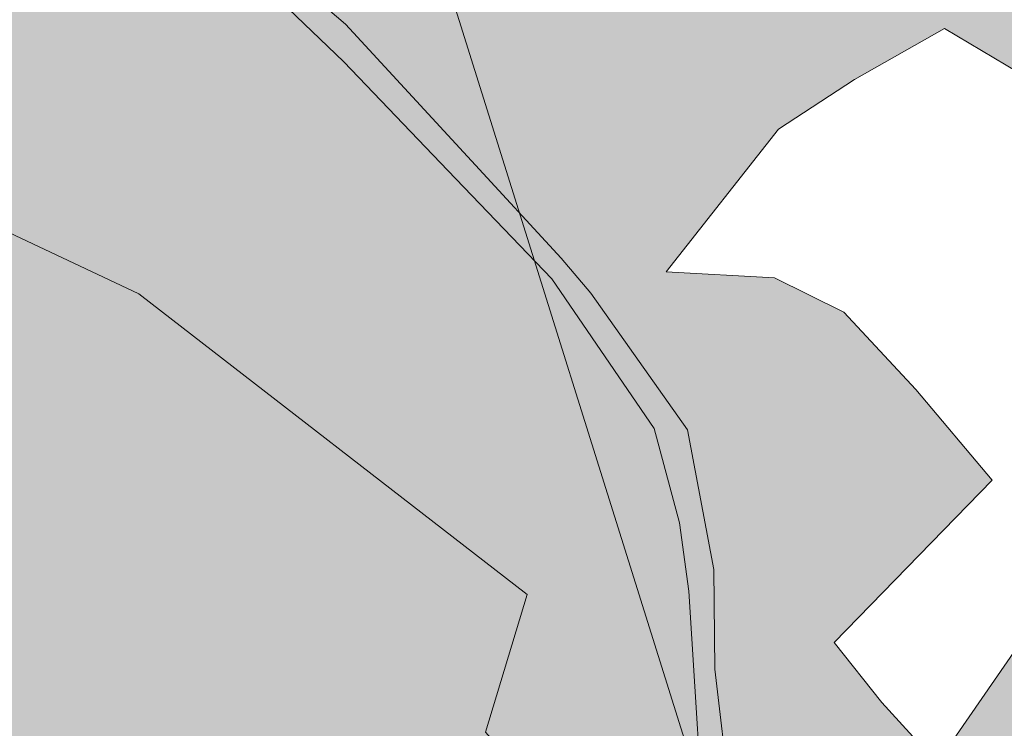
# Model space of a CAD drawing. Extents: x 79970 to 81059, y 427251 to 429196.
# Tile 198 of 250: x 80926 to 80968, y 428137 to 428167. Entities that reach past the tile are written whole.
import ezdxf

# ---------------------------------------------------------------- set-up
doc = ezdxf.new("R2010")
doc.units = 0
doc.header["$LTSCALE"] = 0.5
for name, color, linetype, lineweight in [('B-WE-GR-BEPLANTING_CULTUUR_BOSPLANTSOEN-GV', 90, 'Continuous', 18), ('B-WE-OG-TERREIN_CULTUURSCHEIDING-GV', 7, 'Continuous', 18), ('B-WE-VH-VERHARDING_BETONSTRAATSTEEN-GV', 252, 'Continuous', 18), ('B-WE-VH-VERHARDING_HALFVERHARDING-GV', 252, 'Continuous', 18)]:
    doc.layers.add(name, color=color, linetype=linetype, lineweight=lineweight)
for name, color, linetype, lineweight, true_color in [('B-WE-GR-BEPLANTING_CULTUUR_BOSPLANTSOEN-V', 7, 'Continuous', 18, 0xa5a552), ('B-WE-OG-TERREIN_CULTUURSCHEIDING-V', 7, 'Continuous', 18, 0x28c846), ('B-WE-VH-VERHARDING_BETONSTRAATSTEEN-V', 7, 'Continuous', 18, 0xcdcdcd), ('B-WE-VH-VERHARDING_HALFVERHARDING-V', 7, 'Continuous', 18, 0xd7aa8c)]:
    doc.layers.add(name, color=color, linetype=linetype, lineweight=lineweight, true_color=true_color)
doc.layers.add('X-XX-AL-HULPLIJN-G', color=7, linetype='Continuous', lineweight=18, plot=False)

msp = doc.modelspace()

# ---------------------------------------------------------------- hatches: boundary and pattern name
at = {"layer": 'B-WE-GR-BEPLANTING_CULTUUR_BOSPLANTSOEN-V'}
msp.add_hatch(color=256, dxfattribs=at).paths.add_polyline_path([(80894.787, 428130.252), (80898.327, 428125.273), (80905.492, 428118.222), (80910.344, 428114.405), (80918.983, 428110.008), (80937.177, 428114.321), (80945.46, 428116.241), (80950.804, 428119.91), (80954.73, 428125.593), (80949.599, 428129.541), (80947.326, 428134.67), (80945.554, 428136.637), (80947.331, 428142.51), (80930.777, 428155.322), (80923.242, 428158.879), (80910.149, 428165.972), (80906.136, 428156.05), (80899.457, 428144.966), (80893.633, 428134.497)])
at = {"layer": 'B-WE-OG-TERREIN_CULTUURSCHEIDING-V'}
h = msp.add_hatch(color=256, dxfattribs=at)
edge = h.paths.add_edge_path()
edge.add_line((80989.075, 428170.463), (80987.965, 428170.967))
edge.add_arc((80985.7468761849, 428173.4207412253), 3.307706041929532, 245.0386165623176, 312.1128329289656, ccw=False)
edge.add_line((80984.351, 428170.422), (80979.983, 428173.263))
edge.add_line((80979.983, 428173.263), (80978.958, 428181.029))
edge.add_line((80978.958, 428181.029), (80969.477, 428180.689))
edge.add_line((80969.477, 428180.689), (80961.626, 428174.388))
edge.add_line((80961.626, 428174.388), (80953.924, 428190.115))
edge.add_line((80953.924, 428190.115), (80954.797, 428196.443))
edge.add_arc((80963.83151985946, 428191.6289412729), 10.23707529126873, 108.83229423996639, 151.949004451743, ccw=False)
edge.add_line((80960.527, 428201.318), (80959.403, 428201.791))
edge.add_line((80959.403, 428201.791), (80958.686, 428202.032))
edge.add_arc((80957.60162429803, 428199.0436246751), 3.179034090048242, 70.05595627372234, 121.0904705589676)
edge.add_arc((80957.60484242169, 428199.0395288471), 3.184203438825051, 121.1020009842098, 136.6335540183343)
edge.add_line((80955.29, 428201.226), (80954.687, 428200.525))
edge.add_line((80954.687, 428200.525), (80952.15, 428196.396))
edge.add_line((80952.15, 428196.396), (80949.481, 428190.03))
edge.add_line((80949.481, 428190.03), (80944.243, 428183.539))
edge.add_arc((80939.69687833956, 428186.6904059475), 5.531598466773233, 303.6744198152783, 325.27000714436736, ccw=False)
edge.add_arc((80939.69846950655, 428186.6965844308), 5.535859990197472, 272.2520058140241, 303.62525789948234, ccw=False)
edge.add_arc((80939.70042299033, 428186.7147964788), 5.553981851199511, 261.55744607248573, 272.224486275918, ccw=False)
edge.add_line((80938.885, 428181.221), (80937.23, 428182.049))
edge.add_line((80937.23, 428182.049), (80934.274, 428183.939))
edge.add_line((80934.274, 428183.939), (80932.343, 428185.338))
edge.add_arc((80934.37122618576, 428188.0498488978), 3.386417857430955, 196.1835875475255, 233.20671951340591, ccw=False)
edge.add_arc((80936.12965073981, 428187.9474714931), 5.080816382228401, 157.2534101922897, 189.5331011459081, ccw=False)
edge.add_line((80931.444, 428189.912), (80931.46, 428189.955))
edge.add_arc((80974.73222216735, 428172.6261018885), 46.61304453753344, 151.1538518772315, 158.1757546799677, ccw=False)
edge.add_line((80933.903, 428195.115), (80934.179, 428195.631))
edge.add_line((80934.179, 428195.631), (80934.497, 428196.219))
edge.add_arc((80955.74425246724, 428185.4982436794), 23.79874688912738, 135.8265219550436, 153.2257938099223, ccw=False)
edge.add_line((80938.675, 428202.082), (80939.07, 428202.524))
edge.add_arc((80932.77217865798, 428208.4928780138), 8.676984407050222, 316.5360732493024, 328.2039561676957)
edge.add_arc((80939.74126237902, 428204.2616602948), 0.529785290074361, 319.9829329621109, 392.7164942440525)
edge.add_arc((80939.75073959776, 428204.2756432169), 0.5142969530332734, 31.9764777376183, 63.02819517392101)
edge.add_line((80939.984, 428204.734), (80939.937, 428204.768))
edge.add_line((80939.937, 428204.768), (80939.895, 428204.796))
edge.add_line((80939.895, 428204.796), (80939.86, 428204.818))
edge.add_arc((80937.66690860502, 428200.4318359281), 4.903884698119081, 63.43485101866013, 80.39672129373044)
edge.add_line((80938.485, 428205.267), (80938.471, 428205.269))
edge.add_line((80938.471, 428205.269), (80938.418, 428205.281))
edge.add_line((80938.418, 428205.281), (80938.404, 428205.283))
edge.add_line((80938.404, 428205.283), (80937.89, 428205.419))
edge.add_line((80937.89, 428205.419), (80937.792, 428205.454))
edge.add_line((80937.792, 428205.454), (80937.724, 428205.48))
edge.add_arc((80940.34566560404, 428211.7701660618), 6.814640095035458, 239.07974634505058, 247.3742128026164, ccw=False)
edge.add_arc((80971.3497892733, 428266.6061754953), 69.80670394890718, 236.4292135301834, 240.3760810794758, ccw=False)
edge.add_arc((80934.61697269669, 428211.414399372), 3.509777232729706, 204.5703166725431, 237.8444438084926, ccw=False)
edge.add_line((80931.425, 428209.955), (80931.766, 428210.657))
edge.add_line((80931.766, 428210.657), (80931.155, 428210.986))
edge.add_line((80931.155, 428210.986), (80925.853, 428199.067))
edge.add_line((80925.853, 428199.067), (80926.111, 428195.391))
edge.add_line((80926.111, 428195.391), (80925.745, 428194.1))
edge.add_line((80925.745, 428194.1), (80925.875, 428192.947))
edge.add_line((80925.875, 428192.947), (80927.195, 428191.406))
edge.add_line((80927.195, 428191.406), (80928.35, 428185.759))
edge.add_line((80928.35, 428185.759), (80932.76, 428174.272))
edge.add_line((80932.76, 428174.272), (80934.424, 428171.244))
edge.add_line((80934.424, 428171.244), (80939.589, 428166.817))
edge.add_line((80939.589, 428166.817), (80944.962, 428160.988))
edge.add_line((80944.962, 428160.988), (80948.776, 428156.848))
edge.add_line((80948.776, 428156.848), (80950.047, 428155.353))
edge.add_line((80950.047, 428155.353), (80954.164, 428149.526))
edge.add_line((80954.164, 428149.526), (80955.286, 428143.572))
edge.add_line((80955.286, 428143.572), (80955.323, 428139.328))
edge.add_line((80955.323, 428139.328), (80955.961, 428133.898))
edge.add_line((80955.961, 428133.898), (80956.334, 428129.634))
edge.add_line((80956.334, 428129.634), (80956.473, 428127.387))
edge.add_line((80956.473, 428127.387), (80955.876, 428125.181))
edge.add_line((80955.876, 428125.181), (80948.981, 428114.637))
edge.add_line((80948.981, 428114.637), (80949.709, 428113.794))
edge.add_line((80949.709, 428113.794), (80950.38, 428114.534))
edge.add_line((80950.38, 428114.534), (80951.464, 428115.818))
edge.add_line((80951.464, 428115.818), (80956.383, 428123.135))
edge.add_line((80956.383, 428123.135), (80964.801, 428135.322))
edge.add_line((80964.801, 428135.322), (80962.449, 428137.909))
edge.add_line((80962.449, 428137.909), (80960.418, 428140.469))
edge.add_line((80960.418, 428140.469), (80967.147, 428147.384))
edge.add_line((80967.147, 428147.384), (80963.888, 428151.247))
edge.add_line((80963.888, 428151.247), (80960.826, 428154.537))
edge.add_line((80960.826, 428154.537), (80957.877, 428156.012))
edge.add_line((80957.877, 428156.012), (80953.257, 428156.267))
edge.add_line((80953.257, 428156.267), (80958.041, 428162.346))
edge.add_line((80958.041, 428162.346), (80961.277, 428164.462))
edge.add_line((80961.277, 428164.462), (80965.111, 428166.633))
edge.add_line((80965.111, 428166.633), (80970.894, 428163.192))
edge.add_line((80970.894, 428163.192), (80976.58, 428160.226))
edge.add_line((80976.58, 428160.226), (80980.097, 428157.466))
edge.add_line((80980.097, 428157.466), (80989.075, 428170.463))
h = msp.add_hatch(color=256, dxfattribs=at)
h.paths.add_polyline_path([(80924.672, 428196.522), (80921.847, 428190.826), (80915.963, 428179.011), (80912.224, 428175.241), (80907.032, 428167.594), (80894.545, 428144.163), (80891.299, 428139.564), (80889.113, 428137.703), (80887.91, 428136.151), (80889.142, 428132.832), (80892.721, 428127.735), (80898.408, 428121.619), (80902.152, 428118.43), (80911.655, 428110.926), (80915.684, 428109.03), (80918.978, 428108.224), (80922.509, 428108.603), (80936.971, 428112.197), (80947.886, 428115.639), (80955.433, 428125.399), (80954.973, 428130.696), (80954.215, 428142.653), (80953.822, 428145.566), (80952.743, 428149.59), (80948.389, 428155.958), (80943.951, 428160.583), (80939.514, 428165.209), (80933.749, 428170.759), (80931.925, 428173.289), (80927.693, 428185.016), (80926.948, 428188.778), (80926.23, 428190.919), (80924.418, 428192.386)])
h.paths.add_polyline_path([(80894.787, 428130.252), (80893.633, 428134.497), (80899.457, 428144.966), (80906.136, 428156.05), (80910.149, 428165.972), (80923.242, 428158.879), (80930.777, 428155.322), (80947.331, 428142.51), (80945.554, 428136.637), (80947.326, 428134.67), (80949.599, 428129.541), (80954.73, 428125.593), (80950.804, 428119.91), (80945.46, 428116.241), (80937.177, 428114.321), (80918.983, 428110.008), (80910.344, 428114.405), (80905.492, 428118.222), (80898.327, 428125.273)], flags=16)
at = {"layer": 'B-WE-VH-VERHARDING_BETONSTRAATSTEEN-V'}
msp.add_hatch(color=256, dxfattribs=at).paths.add_polyline_path([(81000, 428180.838), (81007.227, 428191.329), (81006.349, 428195.47), (81000, 428186.279), (80989.075, 428170.463), (80980.097, 428157.466), (80966.162, 428137.292), (80964.801, 428135.322), (80956.383, 428123.135), (80951.464, 428115.818), (80950.38, 428114.534), (80949.709, 428113.794), (80949.211, 428113.244), (80948.857, 428112.854), (80951.839, 428110.796), (80952.799, 428112.239), (80953.998, 428114.051)])
at = {"layer": 'B-WE-VH-VERHARDING_HALFVERHARDING-V'}
msp.add_hatch(color=256, dxfattribs=at).paths.add_polyline_path([(80934.424, 428171.244), (80932.76, 428174.272), (80928.35, 428185.759), (80927.195, 428191.406), (80925.875, 428192.947), (80925.745, 428194.1), (80926.111, 428195.391), (80925.853, 428199.067), (80924.672, 428196.522), (80924.418, 428192.386), (80926.23, 428190.919), (80926.948, 428188.778), (80927.693, 428185.016), (80931.925, 428173.289), (80933.749, 428170.759), (80939.514, 428165.209), (80943.951, 428160.583), (80948.389, 428155.958), (80952.743, 428149.59), (80953.822, 428145.566), (80954.215, 428142.653), (80954.973, 428130.696), (80955.433, 428125.399), (80947.886, 428115.639), (80947.951, 428114.677), (80948.019, 428114.622), (80949.211, 428113.244), (80949.709, 428113.794), (80948.981, 428114.637), (80955.876, 428125.181), (80956.473, 428127.387), (80956.334, 428129.634), (80955.961, 428133.898), (80955.323, 428139.328), (80955.286, 428143.572), (80954.164, 428149.526), (80950.047, 428155.353), (80948.776, 428156.848), (80944.962, 428160.988), (80939.589, 428166.817)])

# ---------------------------------------------------------------- linework, layer by layer
at = {"layer": 'B-WE-GR-BEPLANTING_CULTUUR_BOSPLANTSOEN-GV', "flags": 128}
msp.add_lwpolyline([(80894.787, 428130.252), (80898.327, 428125.273), (80905.492, 428118.222), (80910.344, 428114.405), (80918.983, 428110.008), (80937.177, 428114.321), (80945.46, 428116.241), (80950.804, 428119.91), (80954.73, 428125.593), (80949.599, 428129.541), (80947.326, 428134.67), (80945.554, 428136.637), (80947.331, 428142.51), (80930.777, 428155.322), (80923.242, 428158.879), (80910.149, 428165.972), (80906.136, 428156.05), (80899.457, 428144.966), (80893.633, 428134.497)], close=True, dxfattribs=at)
at = {"layer": 'B-WE-OG-TERREIN_CULTUURSCHEIDING-GV', "flags": 128}
for points in [[(80922.509, 428108.603), (80936.971, 428112.197), (80947.886, 428115.639), (80955.433, 428125.399), (80954.973, 428130.696), (80954.215, 428142.653), (80953.822, 428145.566), (80952.743, 428149.59), (80948.389, 428155.958), (80943.951, 428160.583), (80939.514, 428165.209), (80933.749, 428170.759), (80931.925, 428173.289), (80927.693, 428185.016), (80926.948, 428188.778), (80926.23, 428190.919), (80924.418, 428192.386)], [(80934.424, 428171.244), (80939.589, 428166.817), (80944.962, 428160.988), (80948.776, 428156.848), (80950.047, 428155.353), (80954.164, 428149.526), (80955.286, 428143.572), (80955.323, 428139.328), (80955.961, 428133.898)], [(80964.801, 428135.322), (80962.449, 428137.909), (80960.418, 428140.469), (80967.147, 428147.384), (80963.888, 428151.247), (80960.826, 428154.537), (80957.877, 428156.012), (80953.257, 428156.267), (80958.041, 428162.346), (80961.277, 428164.462), (80965.111, 428166.633), (80970.894, 428163.192)]]:
    msp.add_lwpolyline(points, dxfattribs=at)
msp.add_lwpolyline([(80894.787, 428130.252), (80893.633, 428134.497), (80899.457, 428144.966), (80906.136, 428156.05), (80910.149, 428165.972), (80923.242, 428158.879), (80930.777, 428155.322), (80947.331, 428142.51), (80945.554, 428136.637), (80947.326, 428134.67), (80949.599, 428129.541), (80954.73, 428125.593), (80950.804, 428119.91), (80945.46, 428116.241), (80937.177, 428114.321), (80918.983, 428110.008), (80910.344, 428114.405), (80905.492, 428118.222), (80898.327, 428125.273)], close=True, dxfattribs=at)
at = {"layer": 'B-WE-VH-VERHARDING_BETONSTRAATSTEEN-GV', "flags": 128}
msp.add_lwpolyline([(81000, 428180.838), (81007.227, 428191.329), (81006.349, 428195.47), (81000, 428186.279), (80989.075, 428170.463), (80980.097, 428157.466), (80966.162, 428137.292), (80964.801, 428135.322), (80956.383, 428123.135), (80951.464, 428115.818), (80950.38, 428114.534), (80949.709, 428113.794), (80949.211, 428113.244), (80948.857, 428112.854), (80951.839, 428110.796), (80952.799, 428112.239), (80953.998, 428114.051)], close=True, dxfattribs=at)
at = {"layer": 'B-WE-VH-VERHARDING_HALFVERHARDING-GV', "flags": 128}
for points in [[(80955.961, 428133.898), (80955.323, 428139.328), (80955.286, 428143.572), (80954.164, 428149.526), (80950.047, 428155.353), (80948.776, 428156.848), (80944.962, 428160.988), (80939.589, 428166.817), (80934.424, 428171.244)], [(80933.749, 428170.759), (80939.514, 428165.209), (80943.951, 428160.583), (80948.389, 428155.958), (80952.743, 428149.59), (80953.822, 428145.566), (80954.215, 428142.653), (80954.973, 428130.696)]]:
    msp.add_lwpolyline(points, dxfattribs=at)
at = {"layer": 'X-XX-AL-HULPLIJN-G', "flags": 128}
msp.add_lwpolyline([(80966.84584437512, 428095.3929873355), (80835.41905818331, 428515.2442679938), (80164.02810306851, 428305.0775742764), (80295.45488926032, 427885.226293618)], close=True, dxfattribs=at)

doc.saveas('drawing.dxf')
